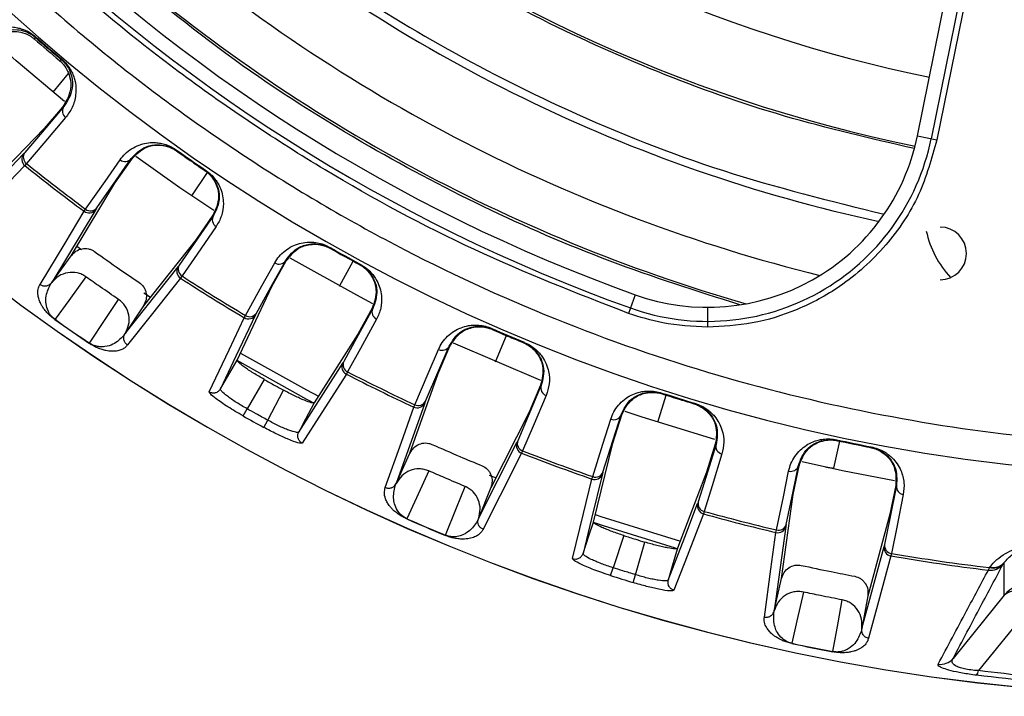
# Model space of a CAD drawing. Header units: millimetres. Extents: x -266 to 52, y 0 to 423.
# Tile 3 of 25: x -158 to -98, y 179 to 220. Entities that reach past the tile are written whole.
import ezdxf

# ---------------------------------------------------------------- set-up
doc = ezdxf.new("R2010")
doc.units = ezdxf.units.MM

msp = doc.modelspace()

# ---------------------------------------------------------------- linework, layer by layer
at = {"color": 7, "linetype": 'Continuous', "lineweight": 25}
for p, q in [((-103.347, 213.167), (-99.581, 231.678)), ((-98.744, 231.508), (-102.51, 212.997)), ((-98.398, 231.438), (-102.164, 212.926)), ((-156.89, 219.194), (-156.918, 219.162)), ((-155.295, 217.829), (-155.322, 217.796)), ((-155.821, 215.825), (-154.891, 216.952)), ((-155.257, 214.911), (-156.364, 213.61)), ((-155.165, 214.952), (-155.257, 214.911)), ((-156.364, 213.61), (-159.811, 210.067)), ((-103.347, 213.167), (-102.164, 212.926)), ((-148.322, 212.306), (-148.347, 212.272)), ((-152.068, 210.295), (-151.044, 211.763)), ((-157.437, 211.492), (-157.539, 211.372)), ((-146.569, 211.09), (-146.593, 211.055)), ((-147.404, 209.524), (-146.447, 210.937)), ((-154.726, 205.889), (-152.068, 210.295)), ((-153.235, 208.696), (-155.908, 204.264)), ((-153.935, 208.591), (-153.846, 208.72)), ((-146.125, 208.351), (-147.142, 206.877)), ((-146.089, 208.326), (-146.125, 208.351)), ((-147.142, 206.877), (-150.338, 202.845)), ((-154.376, 206.472), (-154.102, 206.273)), ((-139.009, 206.394), (-139.03, 206.358)), ((-155.908, 204.264), (-154.726, 205.889)), ((-151.446, 201.169), (-148.231, 205.224)), ((-142.532, 204.014), (-141.661, 205.579)), ((-138.425, 204.051), (-137.599, 205.563)), ((-137.172, 205.378), (-137.192, 205.342)), ((-147.994, 204.661), (-148.084, 204.531)), ((-155.915, 204.255), (-155.908, 204.264)), ((-144.644, 199.544), (-142.532, 204.014)), ((-150.314, 203.642), (-149.903, 203.369)), ((-120.479, 203.523), (-120.887, 202.387)), ((-150.333, 202.853), (-151.446, 201.169)), ((-136.453, 202.698), (-137.316, 201.129)), ((-136.415, 202.678), (-136.453, 202.698)), ((-116.086, 202.759), (-116.086, 201.551)), ((-144.217, 202.13), (-144.141, 202.268)), ((-129.176, 201.471), (-129.193, 201.432)), ((-151.446, 201.169), (-151.452, 201.16)), ((-137.316, 201.129), (-139.979, 196.965)), ((-128.967, 199.456), (-128.288, 201.041)), ((-153.62, 200.567), (-153.612, 200.579)), ((-132.44, 198.746), (-131.732, 200.391)), ((-126.208, 198.319), (-131.506, 200.582)), ((-127.214, 200.632), (-127.23, 200.593)), ((-137.94, 198.838), (-138.016, 198.7)), ((-134.156, 193.896), (-132.44, 198.746)), ((-143.009, 198.378), (-144.047, 196.598)), ((-126.228, 198.039), (-126.927, 196.39)), ((-126.187, 198.022), (-126.228, 198.039)), ((-142.792, 195.904), (-141.836, 197.729)), ((-119.115, 195.782), (-118.59, 197.424)), ((-118.863, 197.555), (-118.876, 197.515)), ((-133.261, 196.946), (-134.988, 192.066)), ((-133.926, 196.701), (-133.864, 196.846)), ((-116.859, 196.929), (-116.871, 196.889)), ((-144.29, 196.164), (-144.047, 196.598)), ((-126.927, 196.39), (-129.246, 191.797)), ((-121.835, 194.514), (-121.297, 196.222)), ((-143.031, 195.467), (-142.792, 195.904)), ((-140.911, 195.185), (-140.993, 195.159)), ((-129.994, 189.932), (-127.661, 194.552)), ((-123.004, 189.71), (-121.835, 194.514)), ((-115.616, 194.449), (-116.145, 192.738)), ((-115.574, 194.436), (-115.616, 194.449)), ((-108.086, 194.635), (-108.437, 192.984)), ((-108.24, 194.711), (-108.249, 194.67)), ((-106.15, 194.284), (-106.158, 194.243)), ((-134.988, 192.066), (-134.156, 193.896)), ((-127.316, 194.048), (-127.378, 193.903)), ((-110.89, 191.385), (-110.527, 193.139)), ((-129.35, 192.569), (-128.926, 192.398)), ((-116.145, 192.738), (-117.915, 188.122)), ((-134.992, 192.056), (-134.988, 192.066)), ((-123.106, 192.329), (-123.059, 192.479)), ((-104.661, 191.943), (-105.014, 190.187)), ((-104.619, 191.934), (-104.661, 191.943)), ((-129.243, 191.806), (-129.994, 189.932)), ((-111.594, 186.288), (-110.89, 191.385)), ((-116.295, 190.368), (-116.342, 190.217)), ((-105.014, 190.187), (-106.362, 185.221)), ((-129.994, 189.932), (-129.998, 189.922)), ((-132.002, 188.906), (-131.997, 188.919)), ((-111.331, 189.456), (-112.04, 184.329)), ((-111.933, 189.083), (-111.902, 189.237)), ((-121.167, 188.897), (-121.826, 186.944)), ((-120.457, 186.517), (-119.888, 188.498)), ((-106.719, 183.244), (-105.363, 188.239)), ((-104.924, 187.814), (-104.955, 187.66)), ((-98.101, 187.219), (-98.07, 187.259)), ((-98.07, 185.275), (-98.07, 187.259)), ((-121.977, 186.47), (-121.826, 186.944)), ((-120.603, 186.041), (-120.457, 186.517)), ((-99.037, 186.8), (-98.975, 186.952)), ((-118.47, 186.191), (-118.545, 186.149)), ((-112.04, 184.329), (-111.594, 186.288)), ((-95.847, 185.378), (-99.638, 180.693)), ((-106.36, 185.231), (-106.719, 183.244)), ((-98.07, 185.275), (-101.185, 181.427)), ((-112.042, 184.318), (-112.04, 184.329)), ((-106.719, 183.244), (-106.721, 183.233)), ((-108.479, 181.834), (-108.477, 181.848))]:
    msp.add_line(p, q, dxfattribs=at)
at = {"color": 7, "linetype": 'Continuous', "lineweight": 25, "flags": 128}
for points in [[(-155.135, 215.263), (-158.063, 217.727), (-159.453, 218.959)], [(-156.918, 219.162), (-156.937, 219.095), (-156.951, 219.043)], [(-155.435, 217.745), (-155.372, 217.774), (-155.322, 217.796)], [(-155.165, 214.952), (-156.493, 213.391), (-157.537, 212.165)], [(-155.064, 214.278), (-156.383, 212.729), (-157.437, 211.492)], [(-148.347, 212.272), (-148.323, 212.255), (-148.304, 212.242)], [(-161.083, 208.511), (-159.141, 210.508), (-157.615, 212.076)], [(-153.846, 208.72), (-152.667, 210.409), (-151.756, 211.715)], [(-153.169, 208.794), (-151.999, 210.471), (-151.079, 211.788)], [(-151.044, 211.763), (-151.064, 211.777), (-151.079, 211.788)], [(-146.062, 208.63), (-148.129, 210.019), (-150.791, 211.91)], [(-157.539, 211.372), (-159.464, 209.395), (-161.009, 207.809)], [(-146.636, 211.085), (-146.612, 211.068), (-146.593, 211.055)], [(-156.609, 204.153), (-155.097, 206.662), (-153.935, 208.591)], [(-146.089, 208.326), (-147.25, 206.643), (-148.162, 205.321)], [(-145.921, 207.666), (-147.074, 205.995), (-147.994, 204.661)], [(-154.726, 205.889), (-154.722, 205.893), (-154.72, 205.896)], [(-136.405, 202.975), (-137.382, 203.489), (-141.42, 205.747)], [(-144.141, 202.268), (-143.139, 204.067), (-142.365, 205.458)], [(-143.475, 202.41), (-142.48, 204.196), (-141.699, 205.6)], [(-141.661, 205.579), (-141.682, 205.591), (-141.699, 205.6)], [(-153.824, 204.61), (-154.875, 203.165), (-155.702, 202.029)], [(-148.084, 204.531), (-149.87, 202.281), (-151.304, 200.473)], [(-153.612, 200.579), (-152.627, 202.071), (-151.852, 203.242)], [(-136.415, 202.678), (-137.4, 200.886), (-138.173, 199.478)], [(-146.34, 197.632), (-145.14, 200.174), (-144.217, 202.13)], [(-143.531, 202.306), (-144.721, 199.787), (-145.656, 197.809)], [(-136.181, 202.038), (-137.159, 200.259), (-137.94, 198.838)], [(-129.193, 201.432), (-129.166, 201.42), (-129.145, 201.411)], [(-133.216, 197.055), (-132.407, 198.933), (-131.772, 200.408)], [(-131.732, 200.391), (-131.755, 200.401), (-131.772, 200.408)], [(-127.279, 200.614), (-127.252, 200.602), (-127.23, 200.593)], [(-144.442, 199.978), (-140.428, 197.74), (-139.708, 197.36)], [(-133.864, 196.846), (-133.05, 198.738), (-132.421, 200.2)], [(-145.656, 197.809), (-145.089, 198.781), (-144.644, 199.544)], [(-140.097, 196.999), (-140.409, 197.164), (-144.656, 199.524)], [(-140.911, 195.185), (-139.411, 197.531), (-138.232, 199.375)], [(-138.016, 198.7), (-139.504, 196.376), (-140.698, 194.511)], [(-126.187, 198.022), (-126.986, 196.139), (-127.613, 194.66)], [(-145.634, 197.725), (-145.656, 197.809), (-145.656, 197.809), (-145.656, 197.809)], [(-125.89, 197.409), (-126.683, 195.54), (-127.316, 194.048)], [(-118.876, 197.515), (-118.848, 197.506), (-118.826, 197.499)], [(-139.979, 196.965), (-140.501, 195.968), (-140.911, 195.185)], [(-135.652, 191.816), (-134.676, 194.578), (-133.926, 196.701)], [(-116.922, 196.904), (-116.894, 196.896), (-116.871, 196.889)], [(-122.436, 192.752), (-121.821, 194.703), (-121.338, 196.235)], [(-121.297, 196.222), (-121.32, 196.229), (-121.338, 196.235)], [(-115.642, 194.734), (-120.048, 196.085), (-121.092, 196.435)], [(-123.059, 192.479), (-122.441, 194.443), (-121.962, 195.962)], [(-115.574, 194.436), (-116.178, 192.482), (-116.652, 190.947)], [(-134.156, 193.896), (-134.154, 193.9), (-134.152, 193.904)], [(-127.378, 193.903), (-128.674, 191.339), (-129.715, 189.279)], [(-115.216, 193.857), (-115.816, 191.917), (-116.295, 190.368)], [(-111.309, 189.572), (-110.895, 191.574), (-110.569, 193.148)], [(-110.527, 193.139), (-110.551, 193.144), (-110.569, 193.148)], [(-104.729, 192.226), (-107.9, 192.836), (-110.35, 193.373)], [(-133.015, 192.824), (-133.754, 191.197), (-134.335, 189.918)], [(-122.47, 192.639), (-123.128, 189.933), (-123.646, 187.806)], [(-111.902, 189.237), (-111.485, 191.254), (-111.163, 192.813)], [(-124.28, 187.495), (-123.617, 190.227), (-123.106, 192.329)], [(-104.619, 191.934), (-105.022, 189.93), (-105.338, 188.355)], [(-131.997, 188.919), (-131.332, 190.578), (-130.809, 191.881)], [(-104.204, 191.394), (-104.604, 189.404), (-104.924, 187.814)], [(-118.47, 186.191), (-117.473, 188.792), (-116.689, 190.835)], [(-122.902, 190.178), (-122.557, 190.062), (-117.731, 188.565)], [(-116.342, 190.217), (-117.331, 187.641), (-118.125, 185.574)], [(-123.646, 187.806), (-123.286, 188.873), (-123.004, 189.71)], [(-118.033, 188.131), (-122.401, 189.484), (-123.016, 189.689)], [(-112.64, 183.951), (-112.241, 186.852), (-111.933, 189.083)], [(-123.608, 187.729), (-123.646, 187.806), (-123.646, 187.806), (-123.646, 187.806)], [(-117.915, 188.122), (-118.226, 187.041), (-118.47, 186.191)], [(-104.955, 187.66), (-105.709, 184.887), (-106.314, 182.661)], [(-98.975, 186.952), (-98.957, 186.974), (-98.944, 186.991)], [(-111.594, 186.288), (-111.593, 186.293), (-111.592, 186.297)], [(-110.261, 185.469), (-110.657, 183.726), (-110.969, 182.357)], [(-108.477, 181.848), (-108.159, 183.607), (-107.91, 184.989)]]:
    msp.add_lwpolyline(points, dxfattribs=at)
at = {"color": 7, "linetype": 'Continuous', "lineweight": 25}
for centre, radius, start, end in [((-85.471, 301.029), 121.894, 187.06858, 352.93142), ((-85.471, 301.029), 121.889, 187.06888, 352.93112), ((-85.471, 301.029), 108.524, 187.94474, 352.05526), ((-85.471, 301.029), 103.6, 199.74972, 250.25028), ((-85.471, 301.029), 104.454, 199.74972, 250.25028), ((-85.471, 301.029), 86.015, 232.08332, 258.5), ((-85.471, 301.029), 90.292, 230.91453, 258.49033), ((-85.471, 301.029), 95.229, 230.16133, 257.7489), ((-85.471, 301.029), 99.229, 229.44341, 256.12821), ((-85.471, 301.029), 102.054, 228.77478, 253.91416), ((-85.471, 301.029), 108.771, 228.91633, 229.96754), ((-85.471, 301.029), 108.66, 228.88821, 229.99566), ((-85.471, 301.029), 108.618, 228.88821, 229.99566), ((-154.776, 214.666), 0.483, 143.61793, 233.35007), ((-116.086, 215.759), 13.854, 250.25028, 348.5), ((-116.086, 215.759), 13, 250.25028, 348.5), ((-85.471, 301.029), 108.729, 234.68622, 235.81055), ((-157.227, 211.762), 0.499, 140.94566, 231.2871), ((-157.148, 211.879), 0.483, 143.61508, 233.30433), ((-151.455, 212.092), 0.483, 231.3326, 321.07191), ((-85.471, 301.029), 115.031, 231.20703, 233.47457), ((-85.471, 301.029), 114.874, 231.20948, 233.4721), ((-153.638, 208.992), 0.499, 233.39454, 323.74463), ((-153.544, 209.098), 0.483, 231.37847, 321.07477), ((-145.673, 208.081), 0.483, 149.42486, 239.16418), ((-101.971, 206.029), 1.6, 270, 90), ((-96.805, 208.722), 6.15, 192.49288, 222.57481), ((-85.471, 301.029), 108.771, 240.5017, 241.60797), ((-85.471, 301.029), 108.729, 240.5017, 241.60797), ((-147.813, 204.951), 0.499, 146.75215, 237.10221), ((-147.747, 205.075), 0.483, 149.422, 239.1183), ((-142.103, 205.864), 0.483, 237.14681, 326.87885), ((-85.471, 301.029), 115.031, 237.02221, 239.28975), ((-85.471, 301.029), 114.874, 237.02467, 239.2873), ((-135.977, 202.476), 0.483, 155.23083, 244.96287), ((-143.962, 202.559), 0.499, 239.20965, 329.55111), ((-143.879, 202.673), 0.483, 237.19244, 326.88169), ((-85.471, 301.029), 121.395, 234.6481, 235.84867), ((-85.471, 301.029), 121.381, 234.6481, 235.84867), ((-85.471, 301.029), 108.729, 246.29913, 247.42345), ((-132.201, 200.63), 0.483, 242.9455, 332.68482), ((-137.789, 199.145), 0.499, 152.55857, 242.90001), ((-137.735, 199.275), 0.483, 155.22799, 244.91724), ((-85.471, 301.029), 115.031, 242.81993, 245.08747), ((-85.471, 301.029), 114.874, 242.82238, 245.08501), ((-125.731, 197.865), 0.483, 161.03776, 250.77708), ((-85.471, 301.029), 108.729, 252.11461, 253.22088), ((-133.715, 197.154), 0.499, 245.00745, 335.35753), ((-133.645, 197.276), 0.483, 242.99138, 332.68768), ((-85.471, 301.029), 120.235, 240.71191, 241.39777), ((-121.787, 196.412), 0.483, 248.75971, 338.49175), ((-127.196, 194.368), 0.499, 158.36505, 248.71512), ((-127.156, 194.504), 0.483, 161.0349, 250.7312), ((-115.104, 194.326), 0.483, 166.84373, 256.57577), ((-85.471, 301.029), 108.771, 257.91203, 259.03636), ((-85.471, 301.029), 108.729, 257.91203, 259.03636), ((-85.471, 301.029), 115.031, 248.63511, 250.90265), ((-85.471, 301.029), 114.874, 248.63757, 250.9002), ((-111.034, 193.278), 0.483, 254.5584, 344.29772), ((-122.942, 192.8), 0.499, 250.82255, 341.16402), ((-122.885, 192.929), 0.483, 248.80534, 338.4946), ((-104.14, 191.872), 0.483, 172.65067, 262.38998), ((-116.208, 190.699), 0.499, 164.17147, 254.51291), ((-116.182, 190.837), 0.483, 166.84089, 256.53014), ((-85.471, 301.029), 115.031, 254.43283, 256.70037), ((-85.471, 301.029), 114.874, 254.43528, 256.69791), ((-85.471, 301.029), 121.395, 246.261, 247.46158), ((-85.471, 301.029), 121.381, 246.261, 247.46158), ((-111.774, 189.703), 0.483, 254.60428, 344.30058), ((-111.818, 189.569), 0.499, 256.62035, 346.97043), ((-104.86, 188.293), 0.483, 172.64781, 262.34411), ((-104.872, 188.152), 0.499, 169.97795, 260.32802), ((-85.471, 301.029), 114.874, 260.25048, 263.24922), ((-85.471, 301.029), 115.031, 260.24801, 263.22733), ((-98.914, 187.789), 0.996, 262.9282, 319.80966), ((-98.761, 187.816), 0.89, 256.14503, 317.88861), ((-98.731, 187.856), 0.89, 256.15519, 317.88879), ((-85.471, 301.029), 120.235, 252.32481, 253.01067), ((-96.539, 183.989), 2, 89.99597, 139.97729), ((-85.471, 301.029), 121.395, 257.87391, 259.07448), ((-85.471, 301.029), 121.381, 257.87391, 259.07448), ((-101.946, 182.069), 0.996, 261.82598, 319.80881), ((-100.251, 180.784), 0.62, 323.18548, 351.59536)]:
    msp.add_arc(centre, radius, start, end, dxfattribs=at)
for points, knots in [([(-190.988, 286.029), (-190.804, 284.555), (-190.199, 279.701), (-188.147, 271.548), (-184.818, 261.623), (-180.377, 251.893), (-174.907, 242.512), (-168.436, 233.647), (-161.048, 225.452), (-152.853, 218.064), (-143.988, 211.594), (-134.607, 206.121), (-124.876, 201.693), (-114.957, 198.315), (-105.01, 195.992), (-95.178, 194.59), (-88.671, 194.421), (-85.471, 194.337)], [0, 0, 0, 0, 0.029223, 0.096217, 0.164912, 0.235031, 0.306257, 0.378241, 0.450609, 0.522978, 0.594962, 0.666187, 0.736306, 0.805001, 0.871996, 0.937057, 1, 1, 1, 1]), ([(-120.887, 202.387), (-124.031, 203.616), (-130.372, 206.095), (-139.428, 210.993), (-148.086, 216.762), (-156.176, 223.428), (-163.532, 230.836), (-170.066, 238.868), (-175.691, 247.393), (-180.477, 256.297), (-182.907, 262.525), (-184.113, 265.614)], [0, 0, 0, 0, 0.109606, 0.221, 0.3337, 0.44719, 0.560921, 0.672343, 0.78298, 0.89235, 1, 1, 1, 1]), ([(-103.528, 212.395), (-106.171, 213.006), (-111.471, 214.23), (-119.186, 216.966), (-127.085, 220.558), (-135.045, 225.111), (-140.137, 229.014), (-142.675, 230.959)], [0, 0, 0, 0, 0.185963, 0.372892, 0.560277, 0.780846, 1, 1, 1, 1]), ([(-146.439, 228.527), (-144.199, 226.742), (-139.708, 223.163), (-132.377, 218.584), (-124.214, 214.422), (-115.215, 210.849), (-108.638, 209.222), (-105.361, 208.412)], [0, 0, 0, 0, 0.185951, 0.372884, 0.560282, 0.78086, 1, 1, 1, 1]), ([(-114.118, 202.908), (-116.763, 203.749), (-122.063, 205.433), (-129.733, 208.772), (-137.563, 212.931), (-145.439, 218.005), (-150.482, 222.2), (-152.996, 224.291)], [0, 0, 0, 0, 0.18609, 0.372972, 0.560226, 0.780692, 1, 1, 1, 1]), ([(-160.434, 218.874), (-160.32, 218.993), (-160.091, 219.232), (-159.666, 219.507), (-159.205, 219.696), (-158.729, 219.79), (-158.302, 219.792), (-157.931, 219.732), (-157.604, 219.633), (-157.25, 219.474), (-157.005, 219.283), (-156.89, 219.194)], [0, 0, 0, 0, 0.167557, 0.336042, 0.498314, 0.632379, 0.748579, 0.815673, 0.874263, 0.941429, 1, 1, 1, 1]), ([(-159.779, 218.781), (-159.484, 219.043), (-159.04, 219.436), (-158.185, 219.551), (-157.621, 219.44), (-157.283, 219.283), (-157.084, 219.153), (-156.995, 219.079), (-156.951, 219.043)], [0, 0, 0, 0, 0.498017, 0.748193, 0.873721, 0.941017, 0.970967, 1, 1, 1, 1]), ([(-159.753, 218.878), (-159.457, 219.144), (-159.016, 219.541), (-158.165, 219.665), (-157.607, 219.564), (-157.267, 219.41), (-157.064, 219.282), (-156.966, 219.202), (-156.918, 219.162)], [0, 0, 0, 0, 0.5132248, 0.7661971, 0.8879457, 0.9454978, 0.9730719, 1, 1, 1, 1]), ([(-155.435, 217.745), (-155.392, 217.708), (-155.306, 217.631), (-155.147, 217.455), (-154.939, 217.146), (-154.743, 216.605), (-154.724, 215.743), (-155.044, 215.243), (-155.257, 214.911)], [0, 0, 0, 0, 0.028983, 0.058872, 0.125996, 0.251265, 0.502031, 1, 1, 1, 1]), ([(-155.322, 217.796), (-155.276, 217.755), (-155.182, 217.671), (-155.023, 217.49), (-154.82, 217.179), (-154.633, 216.643), (-154.624, 215.783), (-154.948, 215.285), (-155.165, 214.952)], [0, 0, 0, 0, 0.0270252, 0.0544304, 0.1117959, 0.2332775, 0.4868627, 1, 1, 1, 1]), ([(-155.295, 217.829), (-155.184, 217.723), (-154.959, 217.51), (-154.749, 217.187), (-154.603, 216.886), (-154.486, 216.528), (-154.422, 216.105), (-154.447, 215.518), (-154.631, 214.875), (-154.92, 214.477), (-155.064, 214.278)], [0, 0, 0, 0, 0.062064, 0.12543, 0.183887, 0.25089, 0.367326, 0.501838, 0.750742, 1, 1, 1, 1]), ([(-102.164, 212.926), (-102.478, 211.8), (-103.122, 209.492), (-105.178, 206.418), (-107.764, 204.075), (-110.584, 202.56), (-113.317, 201.706), (-115.177, 201.602), (-116.086, 201.551)], [0, 0, 0, 0, 0.179611, 0.368345, 0.56202, 0.713033, 0.859843, 1, 1, 1, 1]), ([(-151.756, 211.715), (-151.658, 211.84), (-151.461, 212.092), (-151.074, 212.394), (-150.64, 212.614), (-150.18, 212.742), (-149.759, 212.775), (-149.388, 212.744), (-149.057, 212.671), (-148.696, 212.544), (-148.442, 212.382), (-148.322, 212.306)], [0, 0, 0, 0, 0.1672206, 0.3357284, 0.4983192, 0.6321139, 0.7482769, 0.8152709, 0.874092, 0.9408708, 1, 1, 1, 1]), ([(-151.079, 211.788), (-150.821, 212.069), (-150.436, 212.487), (-149.612, 212.666), (-149.053, 212.605), (-148.706, 212.48), (-148.498, 212.373), (-148.397, 212.306), (-148.347, 212.272)], [0, 0, 0, 0, 0.513824, 0.766382, 0.887902, 0.945467, 0.973036, 1, 1, 1, 1]), ([(-151.044, 211.763), (-150.783, 212.042), (-150.391, 212.462), (-149.56, 212.638), (-148.993, 212.571), (-148.648, 212.444), (-148.444, 212.336), (-148.35, 212.273), (-148.304, 212.242)], [0, 0, 0, 0, 0.4973011, 0.7477963, 0.8735255, 0.9404648, 0.9706276, 1, 1, 1, 1]), ([(-148.347, 212.272), (-148.021, 212.043), (-147.439, 211.633), (-146.851, 211.232), (-146.593, 211.055)], [0, 0, 0, 0, 0.56, 1, 1, 1, 1]), ([(-157.537, 212.165), (-157.557, 212.141), (-157.594, 212.098), (-157.608, 212.083), (-157.615, 212.076)], [0, 0, 0, 0, 0.55966, 1, 1, 1, 1]), ([(-146.636, 211.085), (-146.591, 211.053), (-146.5, 210.987), (-146.327, 210.834), (-146.088, 210.556), (-145.826, 210.049), (-145.698, 209.208), (-145.955, 208.693), (-146.125, 208.351)], [0, 0, 0, 0, 0.029287, 0.059353, 0.126025, 0.251323, 0.501935, 1, 1, 1, 1]), ([(-146.593, 211.055), (-146.544, 211.02), (-146.445, 210.949), (-146.272, 210.791), (-146.034, 210.511), (-145.78, 210.008), (-145.66, 209.174), (-145.917, 208.666), (-146.089, 208.326)], [0, 0, 0, 0, 0.0270283, 0.0546311, 0.1120215, 0.2334594, 0.4863789, 1, 1, 1, 1]), ([(-146.569, 211.09), (-146.457, 211.005), (-146.217, 210.824), (-145.971, 210.531), (-145.787, 210.247), (-145.627, 209.91), (-145.51, 209.504), (-145.462, 208.929), (-145.564, 208.285), (-145.802, 207.873), (-145.921, 207.666)], [0, 0, 0, 0, 0.0590467, 0.125735, 0.1844623, 0.2514116, 0.367628, 0.5016236, 0.7502705, 1, 1, 1, 1]), ([(-153.169, 208.794), (-153.187, 208.768), (-153.219, 208.722), (-153.23, 208.704), (-153.235, 208.696)], [0, 0, 0, 0, 0.559639, 1, 1, 1, 1]), ([(-154.72, 205.896), (-154.63, 205.995), (-154.451, 206.193), (-154.068, 206.339), (-153.732, 206.335), (-153.477, 206.256), (-153.365, 206.185), (-153.309, 206.15)], [0, 0, 0, 0, 0.25034, 0.499759, 0.749142, 0.874835, 1, 1, 1, 1]), ([(-142.365, 205.458), (-142.28, 205.593), (-142.11, 205.864), (-141.756, 206.202), (-141.347, 206.465), (-140.902, 206.64), (-140.487, 206.716), (-140.113, 206.722), (-139.777, 206.683), (-139.405, 206.593), (-139.136, 206.458), (-139.009, 206.394)], [0, 0, 0, 0, 0.167121, 0.335364, 0.497583, 0.631728, 0.748173, 0.815203, 0.874056, 0.940854, 1, 1, 1, 1]), ([(-141.699, 205.6), (-141.471, 205.905), (-141.13, 206.36), (-140.33, 206.622), (-139.766, 206.618), (-139.409, 206.529), (-139.191, 206.443), (-139.083, 206.386), (-139.03, 206.358)], [0, 0, 0, 0, 0.5130671, 0.7662611, 0.8878458, 0.9453059, 0.9729409, 1, 1, 1, 1]), ([(-141.661, 205.579), (-141.43, 205.883), (-141.083, 206.34), (-140.274, 206.599), (-139.703, 206.59), (-139.347, 206.498), (-139.133, 206.412), (-139.033, 206.358), (-138.984, 206.332)], [0, 0, 0, 0, 0.497302, 0.747797, 0.873526, 0.940464, 0.970627, 1, 1, 1, 1]), ([(-153.309, 206.15), (-152.805, 205.792), (-151.905, 205.154), (-150.992, 204.536), (-150.59, 204.263)], [0, 0, 0, 0, 0.559999, 1, 1, 1, 1]), ([(-148.162, 205.321), (-148.18, 205.295), (-148.212, 205.248), (-148.225, 205.232), (-148.231, 205.224)], [0, 0, 0, 0, 0.560143, 1, 1, 1, 1]), ([(-137.238, 205.367), (-137.19, 205.339), (-137.092, 205.283), (-136.905, 205.148), (-136.639, 204.896), (-136.327, 204.418), (-136.115, 203.594), (-136.318, 203.056), (-136.453, 202.698)], [0, 0, 0, 0, 0.029288, 0.059353, 0.126025, 0.251323, 0.501935, 1, 1, 1, 1]), ([(-137.192, 205.342), (-137.139, 205.311), (-137.034, 205.25), (-136.846, 205.112), (-136.582, 204.857), (-136.278, 204.382), (-136.074, 203.565), (-136.278, 203.034), (-136.415, 202.678)], [0, 0, 0, 0, 0.0271316, 0.0545648, 0.1117283, 0.2328586, 0.4861498, 1, 1, 1, 1]), ([(-137.172, 205.378), (-137.051, 205.305), (-136.795, 205.149), (-136.521, 204.883), (-136.309, 204.62), (-136.116, 204.301), (-135.958, 203.908), (-135.852, 203.34), (-135.889, 202.689), (-136.084, 202.255), (-136.181, 202.038)], [0, 0, 0, 0, 0.058953, 0.125513, 0.184149, 0.250987, 0.367434, 0.501751, 0.750786, 1, 1, 1, 1]), ([(-153.824, 204.61), (-153.906, 204.662), (-154.072, 204.765), (-154.445, 204.882), (-154.938, 204.892), (-155.502, 204.687), (-155.773, 204.405), (-155.908, 204.264)], [0, 0, 0, 0, 0.125465, 0.251186, 0.500358, 0.750057, 1, 1, 1, 1]), ([(-151.852, 203.242), (-152.222, 203.495), (-152.883, 203.946), (-153.536, 204.407), (-153.824, 204.61)], [0, 0, 0, 0, 0.559999, 1, 1, 1, 1]), ([(-155.71, 202.017), (-155.75, 202.046), (-155.835, 202.109), (-155.947, 202.202), (-156.05, 202.296), (-156.153, 202.399), (-156.253, 202.509), (-156.368, 202.653), (-156.476, 202.809), (-156.589, 203.012), (-156.684, 203.24), (-156.757, 203.548), (-156.753, 203.872), (-156.657, 204.06), (-156.609, 204.153)], [0, 0, 0, 0, 0.011715, 0.02535, 0.042264, 0.063186, 0.091791, 0.125922, 0.188493, 0.250824, 0.366653, 0.500345, 0.750124, 1, 1, 1, 1]), ([(-156.609, 204.153), (-156.554, 204.122), (-156.47, 204.073), (-156.34, 204.055), (-156.257, 204.058), (-156.18, 204.074), (-156.103, 204.101), (-156.003, 204.157), (-155.946, 204.221), (-155.915, 204.255)], [0, 0, 0, 0, 0.242415, 0.371253, 0.501733, 0.564129, 0.671423, 0.819818, 1, 1, 1, 1]), ([(-155.702, 202.029), (-155.72, 202.043), (-155.758, 202.07), (-155.823, 202.126), (-156.021, 202.321), (-156.259, 202.8), (-156.304, 203.448), (-156.11, 203.878), (-155.999, 204.124)], [0, 0, 0, 0, 0.0061289, 0.0125199, 0.0262459, 0.116739, 0.4933043, 1, 1, 1, 1]), ([(-155.999, 204.124), (-155.974, 204.161), (-155.937, 204.218), (-155.925, 204.239), (-155.92, 204.247)], [0, 0, 0, 0, 0.64599, 1, 1, 1, 1]), ([(-155.92, 204.247), (-155.919, 204.248), (-155.917, 204.251), (-155.915, 204.254), (-155.914, 204.255)], [0, 0, 0, 0, 0.500001, 1, 1, 1, 1]), ([(-150.59, 204.263), (-150.493, 204.181), (-150.343, 204.053), (-150.221, 203.814), (-150.148, 203.554), (-150.15, 203.208), (-150.272, 202.971), (-150.333, 202.853)], [0, 0, 0, 0, 0.238252, 0.369358, 0.500716, 0.750235, 1, 1, 1, 1]), ([(-151.452, 201.16), (-151.366, 201.336), (-151.193, 201.689), (-151.197, 202.292), (-151.378, 202.754), (-151.619, 203.064), (-151.775, 203.183), (-151.852, 203.242)], [0, 0, 0, 0, 0.250365, 0.49979, 0.749195, 0.874833, 1, 1, 1, 1]), ([(-143.475, 202.41), (-143.49, 202.382), (-143.518, 202.333), (-143.527, 202.314), (-143.531, 202.306)], [0, 0, 0, 0, 0.559638, 1, 1, 1, 1]), ([(-116.086, 201.551), (-117.002, 201.596), (-118.639, 201.676), (-120.2, 202.17), (-120.887, 202.387)], [0, 0, 0, 0, 0.559941, 1, 1, 1, 1]), ([(-155.71, 202.017), (-155.709, 202.019), (-155.707, 202.022), (-155.703, 202.027), (-155.702, 202.029)], [0, 0, 0, 0, 0.559968, 1, 1, 1, 1]), ([(-132.421, 200.2), (-132.35, 200.343), (-132.207, 200.629), (-131.889, 201.003), (-131.508, 201.306), (-131.083, 201.524), (-130.678, 201.641), (-130.308, 201.685), (-129.969, 201.68), (-129.59, 201.628), (-129.308, 201.521), (-129.176, 201.471)], [0, 0, 0, 0, 0.1672206, 0.3357284, 0.4983192, 0.6321139, 0.7482769, 0.8152709, 0.874092, 0.9408708, 1, 1, 1, 1]), ([(-131.772, 200.408), (-131.576, 200.735), (-131.282, 201.222), (-130.512, 201.563), (-129.952, 201.616), (-129.587, 201.564), (-129.361, 201.501), (-129.249, 201.455), (-129.193, 201.432)], [0, 0, 0, 0, 0.513824, 0.766382, 0.887902, 0.945467, 0.973036, 1, 1, 1, 1]), ([(-131.732, 200.391), (-131.533, 200.717), (-131.234, 201.207), (-130.455, 201.546), (-129.886, 201.595), (-129.523, 201.54), (-129.301, 201.475), (-129.196, 201.432), (-129.145, 201.411)], [0, 0, 0, 0, 0.4973011, 0.7477963, 0.8735255, 0.9404648, 0.9706276, 1, 1, 1, 1]), ([(-151.546, 201.035), (-151.735, 200.844), (-152.019, 200.557), (-152.566, 200.37), (-152.938, 200.349), (-153.193, 200.389), (-153.365, 200.446), (-153.479, 200.499), (-153.554, 200.541), (-153.593, 200.567), (-153.612, 200.579)], [0, 0, 0, 0, 0.506374, 0.758088, 0.883, 0.944303, 0.973771, 0.987488, 0.993875, 1, 1, 1, 1]), ([(-151.458, 201.151), (-151.464, 201.145), (-151.48, 201.125), (-151.52, 201.07), (-151.546, 201.035)], [0, 0, 0, 0, 0.354009, 1, 1, 1, 1]), ([(-151.305, 200.473), (-151.353, 200.514), (-151.453, 200.598), (-151.528, 200.775), (-151.534, 200.933), (-151.506, 201.06), (-151.471, 201.125), (-151.452, 201.16)], [0, 0, 0, 0, 0.24405, 0.499443, 0.71532, 0.849175, 1, 1, 1, 1]), ([(-151.452, 201.16), (-151.453, 201.158), (-151.455, 201.155), (-151.457, 201.153), (-151.458, 201.151)], [0, 0, 0, 0, 0.499999, 1, 1, 1, 1]), ([(-129.193, 201.432), (-128.828, 201.273), (-128.175, 200.989), (-127.519, 200.714), (-127.23, 200.593)], [0, 0, 0, 0, 0.56, 1, 1, 1, 1]), ([(-151.304, 200.473), (-151.35, 200.42), (-151.441, 200.312), (-151.639, 200.193), (-151.852, 200.123), (-152.059, 200.092), (-152.236, 200.086), (-152.419, 200.098), (-152.611, 200.127), (-152.795, 200.173), (-152.969, 200.231), (-153.136, 200.297), (-153.303, 200.375), (-153.491, 200.482), (-153.579, 200.541), (-153.62, 200.567)], [0, 0, 0, 0, 0.167566, 0.336422, 0.499725, 0.590815, 0.673973, 0.749281, 0.811617, 0.874194, 0.908303, 0.936935, 0.974643, 0.98828, 1, 1, 1, 1]), ([(-127.279, 200.614), (-127.228, 200.591), (-127.125, 200.545), (-126.925, 200.43), (-126.635, 200.206), (-126.276, 199.762), (-125.982, 198.964), (-126.129, 198.408), (-126.228, 198.039)], [0, 0, 0, 0, 0.029287, 0.059353, 0.126025, 0.251323, 0.501935, 1, 1, 1, 1]), ([(-127.23, 200.593), (-127.175, 200.569), (-127.064, 200.519), (-126.862, 200.399), (-126.573, 200.172), (-126.223, 199.731), (-125.938, 198.938), (-126.087, 198.389), (-126.187, 198.022)], [0, 0, 0, 0, 0.027028, 0.054631, 0.112021, 0.233459, 0.486379, 1, 1, 1, 1]), ([(-127.214, 200.632), (-127.087, 200.571), (-126.815, 200.442), (-126.516, 200.205), (-126.278, 199.964), (-126.054, 199.665), (-125.857, 199.292), (-125.694, 198.739), (-125.665, 198.087), (-125.815, 197.635), (-125.89, 197.409)], [0, 0, 0, 0, 0.0590467, 0.125735, 0.1844623, 0.2514116, 0.367628, 0.5016236, 0.7502705, 1, 1, 1, 1]), ([(-143.009, 198.378), (-143.23, 198.506), (-143.567, 198.701), (-143.959, 198.954), (-144.298, 199.187), (-144.606, 199.432), (-144.631, 199.507), (-144.644, 199.544)], [0, 0, 0, 0, 0.242837, 0.37006, 0.500846, 0.750309, 1, 1, 1, 1]), ([(-138.173, 199.478), (-138.189, 199.45), (-138.216, 199.4), (-138.227, 199.382), (-138.232, 199.375)], [0, 0, 0, 0, 0.55966, 1, 1, 1, 1]), ([(-143.009, 198.378), (-142.79, 198.256), (-142.4, 198.038), (-142.009, 197.824), (-141.836, 197.729)], [0, 0, 0, 0, 0.56, 1, 1, 1, 1]), ([(-146.34, 197.632), (-146.282, 197.606), (-146.194, 197.565), (-146.062, 197.56), (-145.96, 197.575), (-145.863, 197.611), (-145.751, 197.68), (-145.693, 197.758), (-145.656, 197.808)], [0, 0, 0, 0, 0.239412, 0.368332, 0.5, 0.631669, 0.760589, 1, 1, 1, 1]), ([(-144.29, 196.164), (-144.609, 196.349), (-145.245, 196.72), (-145.925, 197.192), (-146.308, 197.512), (-146.329, 197.592), (-146.34, 197.632)], [0, 0, 0, 0, 0.27982, 0.559169, 0.779392, 1, 1, 1, 1]), ([(-144.047, 196.598), (-144.267, 196.725), (-144.604, 196.92), (-144.993, 197.178), (-145.329, 197.421), (-145.55, 197.612), (-145.616, 197.701), (-145.634, 197.725)], [0, 0, 0, 0, 0.286768, 0.437694, 0.593337, 0.889453, 1, 1, 1, 1]), ([(-139.979, 196.965), (-140.018, 196.955), (-140.095, 196.936), (-140.467, 197.068), (-140.845, 197.231), (-141.267, 197.429), (-141.611, 197.61), (-141.836, 197.729)], [0, 0, 0, 0, 0.250253, 0.499605, 0.630271, 0.757378, 1, 1, 1, 1]), ([(-121.962, 195.962), (-121.906, 196.111), (-121.794, 196.41), (-121.515, 196.813), (-121.168, 197.153), (-120.767, 197.414), (-120.376, 197.572), (-120.011, 197.653), (-119.673, 197.683), (-119.291, 197.669), (-119, 197.591), (-118.863, 197.555)], [0, 0, 0, 0, 0.167121, 0.335364, 0.497583, 0.631728, 0.748173, 0.815203, 0.874056, 0.940854, 1, 1, 1, 1]), ([(-121.338, 196.235), (-121.176, 196.579), (-120.934, 197.093), (-120.203, 197.511), (-119.65, 197.621), (-119.282, 197.606), (-119.051, 197.566), (-118.934, 197.532), (-118.876, 197.515)], [0, 0, 0, 0, 0.513067, 0.766261, 0.887846, 0.945306, 0.972941, 1, 1, 1, 1]), ([(-121.297, 196.222), (-121.132, 196.566), (-120.884, 197.084), (-120.143, 197.5), (-119.582, 197.606), (-119.215, 197.588), (-118.988, 197.546), (-118.88, 197.514), (-118.826, 197.499)], [0, 0, 0, 0, 0.497302, 0.747797, 0.873526, 0.940464, 0.970627, 1, 1, 1, 1]), ([(-118.876, 197.515), (-118.503, 197.395), (-117.836, 197.182), (-117.166, 196.979), (-116.871, 196.889)], [0, 0, 0, 0, 0.56, 1, 1, 1, 1]), ([(-133.216, 197.055), (-133.229, 197.026), (-133.251, 196.974), (-133.258, 196.954), (-133.261, 196.946)], [0, 0, 0, 0, 0.559639, 1, 1, 1, 1]), ([(-116.922, 196.904), (-116.869, 196.887), (-116.762, 196.852), (-116.552, 196.757), (-116.241, 196.564), (-115.838, 196.158), (-115.465, 195.394), (-115.556, 194.826), (-115.616, 194.449)], [0, 0, 0, 0, 0.029288, 0.059353, 0.126025, 0.251323, 0.501935, 1, 1, 1, 1]), ([(-116.871, 196.889), (-116.814, 196.87), (-116.698, 196.832), (-116.486, 196.733), (-116.176, 196.537), (-115.783, 196.133), (-115.419, 195.373), (-115.512, 194.812), (-115.574, 194.436)], [0, 0, 0, 0, 0.027132, 0.054565, 0.111728, 0.232859, 0.48615, 1, 1, 1, 1]), ([(-116.859, 196.929), (-116.727, 196.882), (-116.444, 196.781), (-116.122, 196.575), (-115.862, 196.36), (-115.608, 196.086), (-115.374, 195.733), (-115.156, 195.199), (-115.061, 194.553), (-115.164, 194.089), (-115.216, 193.857)], [0, 0, 0, 0, 0.058953, 0.125513, 0.184149, 0.250987, 0.367434, 0.501751, 0.750786, 1, 1, 1, 1]), ([(-142.792, 195.904), (-143.027, 196.033), (-143.446, 196.262), (-143.863, 196.495), (-144.047, 196.598)], [0, 0, 0, 0, 0.56, 1, 1, 1, 1]), ([(-140.993, 195.159), (-141.023, 195.161), (-141.134, 195.17), (-141.414, 195.256), (-141.798, 195.412), (-142.223, 195.603), (-142.567, 195.785), (-142.792, 195.904)], [0, 0, 0, 0, 0.110502, 0.40664, 0.562298, 0.713231, 1, 1, 1, 1]), ([(-140.698, 194.511), (-140.757, 194.5), (-140.876, 194.479), (-141.511, 194.717), (-142.264, 195.061), (-142.775, 195.332), (-143.031, 195.467)], [0, 0, 0, 0, 0.280377, 0.559712, 0.779882, 1, 1, 1, 1]), ([(-140.698, 194.511), (-140.75, 194.546), (-140.832, 194.6), (-140.907, 194.709), (-140.948, 194.803), (-140.968, 194.904), (-140.97, 195.036), (-140.935, 195.126), (-140.911, 195.185)], [0, 0, 0, 0, 0.239379, 0.368293, 0.499962, 0.631636, 0.760566, 1, 1, 1, 1]), ([(-134.152, 193.904), (-134.084, 194.019), (-133.949, 194.248), (-133.603, 194.468), (-133.273, 194.533), (-133.008, 194.506), (-132.883, 194.459), (-132.821, 194.436)], [0, 0, 0, 0, 0.25034, 0.499759, 0.749142, 0.874835, 1, 1, 1, 1]), ([(-132.821, 194.436), (-132.256, 194.188), (-131.246, 193.744), (-130.227, 193.322), (-129.778, 193.136)], [0, 0, 0, 0, 0.559999, 1, 1, 1, 1]), ([(-127.613, 194.66), (-127.625, 194.631), (-127.648, 194.579), (-127.657, 194.56), (-127.661, 194.552)], [0, 0, 0, 0, 0.560143, 1, 1, 1, 1]), ([(-111.163, 192.813), (-111.122, 192.967), (-111.04, 193.277), (-110.803, 193.706), (-110.492, 194.08), (-110.119, 194.379), (-109.746, 194.575), (-109.392, 194.693), (-109.059, 194.756), (-108.677, 194.781), (-108.38, 194.733), (-108.24, 194.711)], [0, 0, 0, 0, 0.167221, 0.335728, 0.498319, 0.632114, 0.748277, 0.815271, 0.874092, 0.940871, 1, 1, 1, 1]), ([(-110.569, 193.148), (-110.443, 193.507), (-110.254, 194.043), (-109.568, 194.533), (-109.029, 194.697), (-108.662, 194.719), (-108.428, 194.703), (-108.308, 194.681), (-108.249, 194.67)], [0, 0, 0, 0, 0.513824, 0.766382, 0.887902, 0.945467, 0.973036, 1, 1, 1, 1]), ([(-110.527, 193.139), (-110.398, 193.498), (-110.203, 194.038), (-109.509, 194.527), (-108.961, 194.689), (-108.594, 194.709), (-108.363, 194.69), (-108.252, 194.669), (-108.198, 194.659)], [0, 0, 0, 0, 0.497301, 0.747796, 0.873525, 0.940465, 0.970628, 1, 1, 1, 1]), ([(-106.15, 194.284), (-106.013, 194.251), (-105.721, 194.178), (-105.38, 194.006), (-105.098, 193.818), (-104.818, 193.571), (-104.551, 193.244), (-104.28, 192.736), (-104.12, 192.103), (-104.176, 191.631), (-104.204, 191.394)], [0, 0, 0, 0, 0.059047, 0.125735, 0.184462, 0.251412, 0.367628, 0.501624, 0.750271, 1, 1, 1, 1]), ([(-106.209, 194.253), (-106.155, 194.241), (-106.045, 194.217), (-105.826, 194.144), (-105.497, 193.984), (-105.056, 193.621), (-104.607, 192.898), (-104.64, 192.324), (-104.661, 191.943)], [0, 0, 0, 0, 0.029287, 0.059353, 0.126025, 0.251323, 0.501935, 1, 1, 1, 1]), ([(-106.158, 194.243), (-106.099, 194.23), (-105.98, 194.204), (-105.758, 194.127), (-105.429, 193.963), (-104.998, 193.601), (-104.559, 192.882), (-104.595, 192.314), (-104.619, 191.934)], [0, 0, 0, 0, 0.027028, 0.054631, 0.112021, 0.233459, 0.486379, 1, 1, 1, 1]), ([(-129.778, 193.136), (-129.667, 193.075), (-129.494, 192.98), (-129.327, 192.77), (-129.203, 192.53), (-129.135, 192.19), (-129.207, 191.934), (-129.243, 191.806)], [0, 0, 0, 0, 0.238252, 0.369358, 0.500716, 0.750235, 1, 1, 1, 1]), ([(-133.015, 192.824), (-133.107, 192.858), (-133.29, 192.926), (-133.679, 192.966), (-134.164, 192.876), (-134.675, 192.562), (-134.883, 192.231), (-134.987, 192.066)], [0, 0, 0, 0, 0.125465, 0.251186, 0.500358, 0.750057, 1, 1, 1, 1]), ([(-130.809, 191.881), (-131.222, 192.054), (-131.96, 192.363), (-132.693, 192.683), (-133.015, 192.824)], [0, 0, 0, 0, 0.559999, 1, 1, 1, 1]), ([(-122.436, 192.752), (-122.445, 192.722), (-122.462, 192.668), (-122.467, 192.648), (-122.47, 192.639)], [0, 0, 0, 0, 0.559638, 1, 1, 1, 1]), ([(-108.437, 192.984), (-108.445, 192.981), (-108.462, 192.975), (-108.577, 192.988), (-108.74, 193.015), (-108.868, 193.041), (-108.933, 193.055)], [0, 0, 0, 0, 0.250628, 0.499804, 0.749197, 1, 1, 1, 1]), ([(-135.652, 191.816), (-135.592, 191.796), (-135.5, 191.765), (-135.369, 191.774), (-135.288, 191.794), (-135.216, 191.825), (-135.145, 191.867), (-135.059, 191.942), (-135.016, 192.016), (-134.992, 192.056)], [0, 0, 0, 0, 0.242415, 0.371253, 0.501733, 0.564129, 0.671423, 0.819818, 1, 1, 1, 1]), ([(-134.335, 189.918), (-134.356, 189.928), (-134.399, 189.948), (-134.474, 189.989), (-134.707, 190.14), (-135.036, 190.561), (-135.211, 191.187), (-135.107, 191.647), (-135.048, 191.91)], [0, 0, 0, 0, 0.006129, 0.01252, 0.026246, 0.116739, 0.493304, 1, 1, 1, 1]), ([(-135.048, 191.91), (-135.032, 191.951), (-135.007, 192.015), (-134.999, 192.038), (-134.996, 192.047)], [0, 0, 0, 0, 0.64599, 1, 1, 1, 1]), ([(-134.996, 192.047), (-134.995, 192.048), (-134.994, 192.051), (-134.993, 192.054), (-134.992, 192.056)], [0, 0, 0, 0, 0.500001, 1, 1, 1, 1]), ([(-134.341, 189.905), (-134.386, 189.926), (-134.482, 189.97), (-134.61, 190.038), (-134.73, 190.109), (-134.852, 190.189), (-134.972, 190.278), (-135.114, 190.395), (-135.251, 190.526), (-135.403, 190.703), (-135.542, 190.906), (-135.675, 191.194), (-135.736, 191.512), (-135.68, 191.715), (-135.652, 191.816)], [0, 0, 0, 0, 0.011715, 0.02535, 0.042264, 0.063186, 0.091791, 0.125922, 0.188493, 0.250824, 0.366653, 0.500345, 0.750124, 1, 1, 1, 1]), ([(-129.998, 189.922), (-129.949, 190.113), (-129.851, 190.493), (-129.976, 191.083), (-130.246, 191.498), (-130.545, 191.753), (-130.721, 191.839), (-130.809, 191.881)], [0, 0, 0, 0, 0.250365, 0.49979, 0.749195, 0.874833, 1, 1, 1, 1]), ([(-116.652, 190.947), (-116.662, 190.917), (-116.679, 190.863), (-116.686, 190.844), (-116.689, 190.835)], [0, 0, 0, 0, 0.55966, 1, 1, 1, 1]), ([(-134.341, 189.905), (-134.341, 189.907), (-134.339, 189.91), (-134.337, 189.916), (-134.335, 189.918)], [0, 0, 0, 0, 0.559968, 1, 1, 1, 1]), ([(-130.065, 189.781), (-130.212, 189.555), (-130.432, 189.218), (-130.93, 188.925), (-131.291, 188.828), (-131.548, 188.817), (-131.728, 188.838), (-131.85, 188.867), (-131.932, 188.893), (-131.975, 188.911), (-131.997, 188.919)], [0, 0, 0, 0, 0.506374, 0.758088, 0.883, 0.944303, 0.973771, 0.987488, 0.993875, 1, 1, 1, 1]), ([(-130.002, 189.913), (-130.006, 189.905), (-130.018, 189.883), (-130.046, 189.821), (-130.065, 189.781)], [0, 0, 0, 0, 0.354009, 1, 1, 1, 1]), ([(-129.715, 189.279), (-129.771, 189.31), (-129.886, 189.371), (-129.995, 189.53), (-130.032, 189.683), (-130.03, 189.814), (-130.009, 189.885), (-129.998, 189.922)], [0, 0, 0, 0, 0.2440496, 0.4994426, 0.7153198, 0.8491754, 1, 1, 1, 1]), ([(-129.998, 189.922), (-129.999, 189.92), (-130, 189.917), (-130.002, 189.914), (-130.002, 189.913)], [0, 0, 0, 0, 0.499999, 1, 1, 1, 1]), ([(-121.167, 188.897), (-121.41, 188.978), (-121.779, 189.101), (-122.214, 189.27), (-122.593, 189.43), (-122.944, 189.607), (-122.984, 189.676), (-123.004, 189.71)], [0, 0, 0, 0, 0.242837, 0.37006, 0.500846, 0.750309, 1, 1, 1, 1]), ([(-111.309, 189.572), (-111.315, 189.541), (-111.326, 189.486), (-111.33, 189.465), (-111.331, 189.456)], [0, 0, 0, 0, 0.5596385, 1, 1, 1, 1]), ([(-129.715, 189.279), (-129.749, 189.218), (-129.817, 189.094), (-129.987, 188.938), (-130.181, 188.826), (-130.378, 188.754), (-130.55, 188.712), (-130.732, 188.688), (-130.925, 188.678), (-131.114, 188.686), (-131.297, 188.707), (-131.474, 188.738), (-131.653, 188.781), (-131.858, 188.848), (-131.957, 188.887), (-132.002, 188.906)], [0, 0, 0, 0, 0.167566, 0.336422, 0.499725, 0.590815, 0.673973, 0.749281, 0.811617, 0.874194, 0.908303, 0.936935, 0.974643, 0.98828, 1, 1, 1, 1]), ([(-121.167, 188.897), (-120.929, 188.821), (-120.503, 188.687), (-120.076, 188.555), (-119.888, 188.498)], [0, 0, 0, 0, 0.56, 1, 1, 1, 1]), ([(-117.915, 188.122), (-117.951, 188.105), (-118.023, 188.071), (-118.414, 188.125), (-118.817, 188.209), (-119.27, 188.318), (-119.643, 188.426), (-119.888, 188.498)], [0, 0, 0, 0, 0.250253, 0.499605, 0.630271, 0.757378, 1, 1, 1, 1]), ([(-105.338, 188.355), (-105.345, 188.324), (-105.356, 188.268), (-105.361, 188.248), (-105.363, 188.239)], [0, 0, 0, 0, 0.560143, 1, 1, 1, 1]), ([(-124.28, 187.495), (-124.219, 187.481), (-124.123, 187.46), (-123.993, 187.481), (-123.896, 187.516), (-123.809, 187.571), (-123.713, 187.661), (-123.672, 187.749), (-123.646, 187.806)], [0, 0, 0, 0, 0.239412, 0.368332, 0.5, 0.631669, 0.760589, 1, 1, 1, 1]), ([(-121.826, 186.944), (-122.067, 187.025), (-122.436, 187.148), (-122.869, 187.323), (-123.247, 187.492), (-123.503, 187.635), (-123.585, 187.709), (-123.608, 187.729)], [0, 0, 0, 0, 0.286768, 0.437694, 0.593337, 0.889454, 1, 1, 1, 1]), ([(-98.944, 186.991), (-98.816, 187.143), (-98.57, 187.433), (-98.063, 187.791), (-97.48, 188.084), (-96.91, 188.145), (-96.629, 188.176)], [0, 0, 0, 0, 0.29667, 0.566736, 0.786151, 1, 1, 1, 1]), ([(-98.07, 187.259), (-97.923, 187.434), (-97.706, 187.692), (-97.239, 187.952), (-96.914, 188.048), (-96.699, 188.082), (-96.589, 188.086), (-96.538, 188.088)], [0, 0, 0, 0, 0.528591, 0.779164, 0.905258, 0.955871, 1, 1, 1, 1]), ([(-121.977, 186.47), (-122.326, 186.588), (-123.024, 186.822), (-123.785, 187.148), (-124.225, 187.384), (-124.262, 187.458), (-124.28, 187.495)], [0, 0, 0, 0, 0.27982, 0.559169, 0.779392, 1, 1, 1, 1]), ([(-111.592, 186.297), (-111.548, 186.424), (-111.461, 186.676), (-111.167, 186.961), (-110.857, 187.09), (-110.592, 187.118), (-110.46, 187.097), (-110.395, 187.087)], [0, 0, 0, 0, 0.25034, 0.499759, 0.749142, 0.874835, 1, 1, 1, 1]), ([(-101.185, 181.427), (-100.621, 182.492), (-99.615, 184.393), (-98.6, 186.305), (-98.153, 187.146)], [0, 0, 0, 0, 0.56, 1, 1, 1, 1]), ([(-98.153, 187.146), (-98.148, 187.154), (-98.139, 187.168), (-98.113, 187.204), (-98.101, 187.219)], [0, 0, 0, 0, 0.559533, 1, 1, 1, 1]), ([(-120.457, 186.517), (-120.713, 186.596), (-121.17, 186.736), (-121.625, 186.881), (-121.826, 186.944)], [0, 0, 0, 0, 0.56, 1, 1, 1, 1]), ([(-118.545, 186.149), (-118.575, 186.145), (-118.685, 186.132), (-118.977, 186.16), (-119.384, 186.235), (-119.84, 186.337), (-120.213, 186.446), (-120.457, 186.517)], [0, 0, 0, 0, 0.110502, 0.40664, 0.562298, 0.713231, 1, 1, 1, 1]), ([(-110.395, 187.087), (-109.791, 186.957), (-108.712, 186.726), (-107.629, 186.517), (-107.153, 186.425)], [0, 0, 0, 0, 0.559999, 1, 1, 1, 1]), ([(-102.088, 181.083), (-101.513, 182.162), (-100.5, 184.063), (-99.479, 185.974), (-99.037, 186.8)], [0, 0, 0, 0, 0.56735, 1, 1, 1, 1]), ([(-118.125, 185.574), (-118.181, 185.552), (-118.294, 185.507), (-118.963, 185.613), (-119.77, 185.798), (-120.325, 185.96), (-120.603, 186.041)], [0, 0, 0, 0, 0.280377, 0.559712, 0.779882, 1, 1, 1, 1]), ([(-118.125, 185.574), (-118.184, 185.598), (-118.274, 185.634), (-118.37, 185.726), (-118.429, 185.81), (-118.47, 185.905), (-118.498, 186.033), (-118.481, 186.129), (-118.47, 186.191)], [0, 0, 0, 0, 0.2393789, 0.3682928, 0.4999618, 0.6316365, 0.7605665, 1, 1, 1, 1]), ([(-107.153, 186.425), (-107.031, 186.388), (-106.842, 186.33), (-106.636, 186.158), (-106.467, 185.948), (-106.332, 185.629), (-106.351, 185.363), (-106.36, 185.231)], [0, 0, 0, 0, 0.2382522, 0.3693578, 0.5007164, 0.7502351, 1, 1, 1, 1]), ([(-110.261, 185.469), (-110.357, 185.484), (-110.55, 185.514), (-110.939, 185.474), (-111.396, 185.288), (-111.834, 184.878), (-111.971, 184.512), (-112.04, 184.329)], [0, 0, 0, 0, 0.125465, 0.251186, 0.500358, 0.750057, 1, 1, 1, 1]), ([(-107.91, 184.989), (-108.349, 185.075), (-109.134, 185.23), (-109.916, 185.396), (-110.261, 185.469)], [0, 0, 0, 0, 0.559999, 1, 1, 1, 1]), ([(-97.004, 185.547), (-97.241, 185.54), (-97.728, 185.526), (-97.954, 185.36), (-98.07, 185.275)], [0, 0, 0, 0, 0.486224, 1, 1, 1, 1]), ([(-106.721, 183.233), (-106.711, 183.43), (-106.692, 183.822), (-106.933, 184.375), (-107.281, 184.727), (-107.625, 184.917), (-107.815, 184.965), (-107.91, 184.989)], [0, 0, 0, 0, 0.250365, 0.49979, 0.749195, 0.874833, 1, 1, 1, 1]), ([(-112.64, 183.951), (-112.577, 183.943), (-112.481, 183.931), (-112.354, 183.966), (-112.279, 184.002), (-112.215, 184.047), (-112.154, 184.102), (-112.085, 184.193), (-112.057, 184.274), (-112.042, 184.318)], [0, 0, 0, 0, 0.242415, 0.371253, 0.501733, 0.564129, 0.671423, 0.819818, 1, 1, 1, 1]), ([(-110.969, 182.357), (-110.991, 182.362), (-111.037, 182.372), (-111.119, 182.397), (-111.377, 182.498), (-111.785, 182.845), (-112.082, 183.423), (-112.073, 183.894), (-112.068, 184.164)], [0, 0, 0, 0, 0.006129, 0.01252, 0.026246, 0.116739, 0.493304, 1, 1, 1, 1]), ([(-112.068, 184.164), (-112.06, 184.208), (-112.048, 184.275), (-112.045, 184.3), (-112.044, 184.308)], [0, 0, 0, 0, 0.64599, 1, 1, 1, 1]), ([(-112.044, 184.308), (-112.044, 184.31), (-112.043, 184.313), (-112.042, 184.317), (-112.042, 184.318)], [0, 0, 0, 0, 0.500001, 1, 1, 1, 1]), ([(-110.972, 182.342), (-111.019, 182.353), (-111.123, 182.377), (-111.262, 182.419), (-111.394, 182.464), (-111.529, 182.518), (-111.665, 182.58), (-111.827, 182.667), (-111.988, 182.768), (-112.172, 182.91), (-112.349, 183.081), (-112.537, 183.336), (-112.661, 183.635), (-112.647, 183.846), (-112.64, 183.951)], [0, 0, 0, 0, 0.011715, 0.02535, 0.042264, 0.063186, 0.091791, 0.125922, 0.188493, 0.250824, 0.366653, 0.500345, 0.750124, 1, 1, 1, 1]), ([(-106.758, 183.081), (-106.856, 182.831), (-107.004, 182.456), (-107.433, 182.069), (-107.767, 181.902), (-108.016, 181.839), (-108.197, 181.823), (-108.323, 181.827), (-108.408, 181.836), (-108.454, 181.844), (-108.477, 181.848)], [0, 0, 0, 0, 0.506374, 0.758088, 0.883, 0.944303, 0.973771, 0.987488, 0.993875, 1, 1, 1, 1]), ([(-106.723, 183.223), (-106.725, 183.215), (-106.732, 183.191), (-106.748, 183.124), (-106.758, 183.081)], [0, 0, 0, 0, 0.354009, 1, 1, 1, 1]), ([(-106.314, 182.661), (-106.375, 182.679), (-106.5, 182.716), (-106.638, 182.85), (-106.706, 182.993), (-106.731, 183.121), (-106.724, 183.194), (-106.721, 183.233)], [0, 0, 0, 0, 0.24405, 0.499443, 0.71532, 0.849175, 1, 1, 1, 1]), ([(-106.721, 183.233), (-106.721, 183.231), (-106.722, 183.228), (-106.723, 183.225), (-106.723, 183.223)], [0, 0, 0, 0, 0.499999, 1, 1, 1, 1]), ([(-110.972, 182.342), (-110.971, 182.344), (-110.971, 182.347), (-110.969, 182.354), (-110.969, 182.357)], [0, 0, 0, 0, 0.559968, 1, 1, 1, 1]), ([(-106.314, 182.661), (-106.335, 182.594), (-106.377, 182.459), (-106.512, 182.271), (-106.679, 182.123), (-106.858, 182.013), (-107.018, 181.937), (-107.191, 181.877), (-107.378, 181.828), (-107.565, 181.798), (-107.749, 181.782), (-107.928, 181.777), (-108.112, 181.783), (-108.327, 181.807), (-108.431, 181.826), (-108.479, 181.834)], [0, 0, 0, 0, 0.167566, 0.336422, 0.499725, 0.590815, 0.673973, 0.749281, 0.811617, 0.874194, 0.908303, 0.936935, 0.974643, 0.98828, 1, 1, 1, 1]), ([(-99.638, 180.693), (-99.794, 180.705), (-100.1, 180.728), (-100.505, 180.798), (-100.826, 180.887), (-101.128, 181.027), (-101.284, 181.216), (-101.219, 181.355), (-101.185, 181.427)], [0, 0, 0, 0, 0.121424, 0.236796, 0.351453, 0.476671, 0.732055, 1, 1, 1, 1]), ([(-99.755, 180.412), (-100.051, 180.455), (-100.636, 180.539), (-101.341, 180.69), (-101.831, 180.839), (-102.091, 180.976), (-102.089, 181.047), (-102.088, 181.083)], [0, 0, 0, 0, 0.187686, 0.370884, 0.557749, 0.779178, 1, 1, 1, 1]), ([(-85.471, 179.764), (-88.127, 179.813), (-92.88, 179.901), (-97.569, 180.45), (-99.638, 180.693)], [0, 0, 0, 0, 0.558857, 1, 1, 1, 1]), ([(-85.471, 179.476), (-87.86, 179.515), (-92.651, 179.594), (-97.383, 180.139), (-99.755, 180.412)], [0, 0, 0, 0, 0.4985564, 1, 1, 1, 1])]:
    msp.add_open_spline(points, degree=3, knots=knots, dxfattribs=at)

doc.saveas('drawing.dxf')
